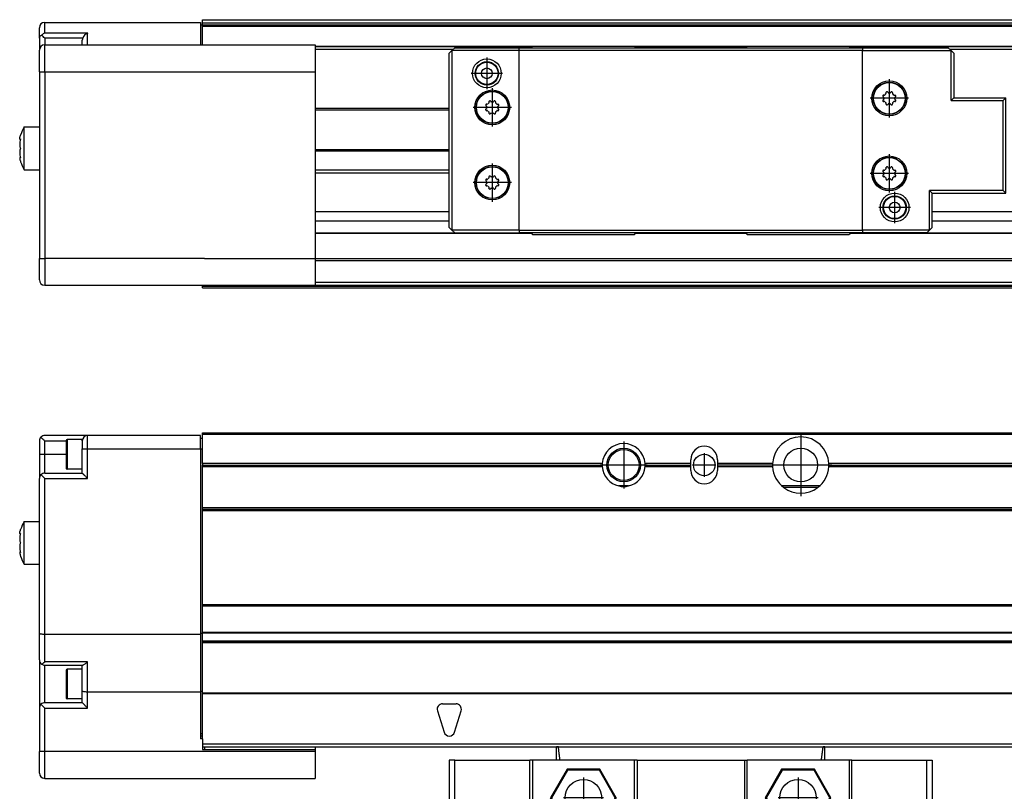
# Model space of a CAD drawing. Header units: inches. Extents: x -235 to 4016, y -109 to 485.
# Tile 21 of 29: x 796 to 980, y 188 to 332. Entities that reach past the tile are written whole.
import ezdxf

# ---------------------------------------------------------------- set-up
doc = ezdxf.new("R2010")
doc.units = ezdxf.units.IN
doc.linetypes.add('DOT_CENTER', pattern=[14, 12, -1, 0, -1])
doc.layers.add('1', color=7, linetype='Continuous')

# ---------------------------------------------------------------- blocks, each defined once
blk = doc.blocks.new('L-26_PERFIL__12', base_point=(796.37, 190.7))
at = {"color": 7, "linetype": 'Continuous'}
for p, q in [((830.43, 255.1), (3910.43, 255.1)), ((830.43, 254.85), (830.43, 255.1)), ((800.03, 253.6), (800.03, 251.1)), ((809.03, 254.6), (801.03, 254.6)), ((801.03, 253.6), (805.03, 253.6)), ((801.03, 251.1), (801.03, 253.6)), ((805.03, 253.65), (805.03, 251.1)), ((808.03, 253.85), (805.23, 253.85)), ((805.23, 253.85), (805.23, 251.1)), ((808.03, 253.6), (808.03, 253.85)), ((808.03, 253.6), (808.03, 252.1)), ((830.03, 254.6), (809.03, 254.6)), ((809.03, 252.1), (809.03, 254.6)), ((830.03, 254.1), (830.03, 254.6)), ((830.03, 252.1), (830.03, 254.1)), ((830.03, 254.1), (830.43, 254.1)), ((830.43, 254.85), (3910.43, 254.85)), ((830.43, 254.1), (830.43, 254.85)), ((830.43, 252.1), (830.43, 254.1)), ((808.03, 248.35), (808.03, 252.1)), ((809.03, 252.1), (830.03, 252.1)), ((809.03, 246.6), (809.03, 252.1)), ((830.03, 252.1), (830.43, 252.1)), ((830.03, 252.1), (830.03, 217.69)), ((830.43, 249.4), (830.43, 252.1)), ((800.03, 251.1), (800.03, 246.6)), ((801.03, 251.1), (805.03, 251.1)), ((801.03, 247.6), (801.03, 251.1)), ((805.03, 251.1), (805.03, 248.55)), ((921.43, 249.4), (921.43, 250.1)), ((926.43, 250.1), (926.43, 249.4)), ((808.03, 248.35), (805.23, 248.35)), ((808.03, 247.6), (808.03, 248.35)), ((904.94, 249.4), (830.43, 249.4)), ((830.43, 249.4), (830.43, 249.1)), ((830.43, 249.1), (904.93, 249.1)), ((830.43, 248.8), (830.43, 249.1)), ((830.43, 248.8), (904.94, 248.8)), ((830.43, 241.1), (830.43, 248.8)), ((921.43, 249.4), (912.92, 249.4)), ((912.92, 248.8), (921.43, 248.8)), ((912.93, 249.1), (921.43, 249.1)), ((921.43, 249.1), (921.43, 249.4)), ((921.43, 248.8), (921.43, 249.1)), ((921.43, 248.1), (921.43, 248.8)), ((936.69, 249.4), (926.43, 249.4)), ((926.43, 249.4), (926.43, 249.1)), ((926.43, 249.1), (926.43, 248.8)), ((936.68, 249.1), (926.43, 249.1)), ((926.43, 248.8), (936.69, 248.8)), ((926.43, 248.8), (926.43, 248.1)), ((1137.04, 249.4), (947.17, 249.4)), ((947.17, 248.8), (1137.04, 248.8)), ((947.18, 249.1), (1137.03, 249.1)), ((800.03, 238.6), (800.03, 246.6)), ((801.03, 247.6), (808.03, 247.6)), ((801.03, 246.6), (809.03, 246.6)), ((801.03, 217.6), (801.03, 246.6)), ((909.82, 245.2), (908.04, 245.2)), ((945.44, 245.2), (938.41, 245.2)), ((945.08, 244.9), (938.78, 244.9)), ((3910.43, 241.1), (830.43, 241.1)), ((830.43, 240.85), (830.43, 241.1)), ((830.43, 240.6), (830.43, 240.85)), ((830.43, 240.85), (3910.43, 240.85)), ((830.43, 240.6), (3910.43, 240.6)), ((830.43, 223.1), (830.43, 240.6)), ((797.2, 234.6), (797.2, 238.6)), ((797.2, 238.6), (800.03, 238.6)), ((800.03, 230.6), (800.03, 238.6)), ((796.51, 236.3), (796.42, 236.3)), ((797.2, 230.6), (797.2, 234.6)), ((796.51, 232.9), (796.42, 232.9)), ((797.2, 230.6), (800.03, 230.6)), ((800.03, 217.79), (800.03, 230.6)), ((830.43, 222.85), (830.43, 223.1)), ((830.43, 223.1), (3910.43, 223.1)), ((830.43, 222.85), (3910.43, 222.85)), ((830.43, 217.9), (830.43, 222.85)), ((800.03, 212.8), (800.03, 217.79)), ((801.03, 212.44), (801.03, 217.6)), ((801.03, 217.6), (830.03, 217.6)), ((830.03, 217.69), (830.03, 217.6)), ((830.43, 217.69), (830.03, 217.69)), ((830.03, 217.6), (830.03, 206.89)), ((3910.43, 217.9), (830.43, 217.9)), ((830.43, 217.81), (830.43, 217.9)), ((830.43, 217.81), (3910.43, 217.81)), ((830.43, 217.69), (830.43, 217.81)), ((830.43, 216.26), (830.43, 217.69)), ((3910.43, 216.26), (830.43, 216.26)), ((830.43, 216.13), (830.43, 216.26)), ((830.43, 216.1), (830.43, 216.13)), ((830.43, 216.1), (3910.43, 216.1)), ((830.43, 215.98), (830.43, 216.1)), ((3910.43, 215.98), (830.43, 215.98)), ((830.43, 206.89), (830.43, 215.98)), ((800.03, 212.8), (800.03, 203.8)), ((809.03, 212.44), (801.03, 212.44)), ((801.03, 211.8), (808.03, 211.8)), ((801.03, 204.8), (801.03, 211.8)), ((808.03, 211.05), (805.23, 211.05)), ((808.03, 211.8), (808.1, 211.8)), ((808.03, 211.05), (808.03, 211.8)), ((808.03, 206.99), (808.03, 211.05)), ((809.03, 206.8), (809.03, 212.44)), ((805.03, 210.85), (805.03, 208.3)), ((805.03, 208.3), (805.03, 205.75)), ((808.03, 205.55), (805.23, 205.55)), ((808.03, 205.55), (808.03, 206.99)), ((808.03, 204.8), (808.03, 205.55)), ((809.03, 203.8), (809.03, 206.8)), ((830.03, 206.8), (809.03, 206.8)), ((830.43, 206.89), (830.03, 206.89)), ((830.03, 206.89), (830.03, 206.8)), ((830.03, 206.8), (830.03, 199.1)), ((830.43, 206.6), (830.43, 206.89)), ((3910.43, 206.6), (830.43, 206.6)), ((830.43, 206.51), (830.43, 206.6)), ((830.43, 199.1), (830.43, 206.51)), ((830.43, 206.51), (3910.43, 206.51)), ((800.03, 203.8), (800.03, 195.7)), ((808.03, 204.8), (801.03, 204.8)), ((801.03, 195.7), (801.03, 203.8)), ((801.03, 203.8), (809.03, 203.8)), ((875.18, 204.6), (877.68, 204.6)), ((874.22, 203.3), (875.47, 199.3)), ((877.38, 199.3), (878.63, 203.3)), ((830.03, 199.1), (830.03, 198.6)), ((830.03, 199.1), (830.43, 199.1)), ((830.43, 198.6), (830.03, 198.6)), ((830.03, 198.6), (830.03, 198.1)), ((830.43, 198.6), (830.43, 199.1)), ((830.43, 198.1), (830.43, 198.6)), ((830.43, 198.1), (830.03, 198.1)), ((830.43, 198.1), (830.43, 197.1)), ((830.43, 197.1), (830.43, 196.6)), ((3910.43, 197.1), (830.43, 197.1)), ((830.43, 196.6), (830.83, 196.6)), ((830.43, 196.6), (830.43, 196.1)), ((830.83, 196.6), (896.43, 196.61)), ((830.83, 196.6), (830.83, 196.1)), ((851.43, 196.6), (851.43, 196.1)), ((896.43, 196.61), (896.71, 196.61)), ((896.75, 196.61), (896.71, 196.61)), ((896.75, 196.61), (946.1, 196.61)), ((946.15, 196.61), (946.1, 196.61)), ((946.15, 196.61), (946.43, 196.61)), ((946.43, 196.61), (3831.43, 196.6)), ((800.03, 191.7), (800.03, 195.7)), ((851.43, 195.7), (801.03, 195.7)), ((830.43, 196.1), (851.43, 196.1)), ((851.43, 196.1), (851.43, 195.7)), ((851.43, 195.7), (851.43, 190.7)), ((801.03, 190.7), (851.43, 190.7))]:
    blk.add_line(p, q, dxfattribs=at)
for centre, radius in [((908.93, 249.1), 3.12), ((908.93, 249.1), 2.88), ((941.93, 249.1), 3.15), ((923.93, 249.1), 2)]:
    blk.add_circle(centre, radius, dxfattribs=at)
for centre, radius, start, end in [((801.03, 253.6), 1, 135, 180), ((801.03, 253.6), 1, 90, 135), ((805.23, 253.65), 0.2, 90, 180), ((809.03, 253.6), 1, 90, 180), ((941.93, 249.1), 5.25, 3.2758, 176.7242), ((908.93, 249.1), 4, 4.3012, 175.6988), ((923.93, 250.1), 2.5, 0, 180), ((805.22, 248.54), 0.197, 179.0006, 270.9994), ((908.93, 249.1), 4, 175.6988, 180), ((908.93, 249.1), 4, 180, 184.3012), ((908.93, 249.1), 4, 184.3012, 257.1614), ((908.93, 249.1), 4, 282.8386, 355.6988), ((908.93, 249.1), 4, 0, 4.3012), ((908.93, 249.1), 4, 355.6988, 0), ((923.93, 248.1), 2.5, 180, 0), ((941.93, 249.1), 5.25, 176.7242, 180), ((941.93, 249.1), 5.25, 180, 183.2758), ((941.93, 249.1), 5.25, 183.2758, 233.1301), ((941.93, 249.1), 5.25, 306.8699, 356.7242), ((941.93, 249.1), 5.25, 0, 3.2758), ((941.93, 249.1), 5.25, 356.7242, 0), ((801.03, 246.6), 1, 135, 180), ((801.03, 246.6), 1, 90, 135), ((908.93, 249.1), 4, 257.1614, 282.8386), ((941.93, 249.1), 5.25, 233.1301, 306.8699), ((804.13, 234.6), 8, 150, 161.79), ((804.13, 234.6), 8, 198.21, 210), ((801.03, 212.8), 1, 180, 235.6253), ((797.67, 215.95), 4.86, 305.0428, 313.6536), ((801.03, 212.8), 1, 235.6253, 270), ((805.23, 210.85), 0.2, 90, 180), ((805.22, 205.74), 0.197, 179.0006, 270.9994), ((801.03, 203.8), 1, 135, 180), ((801.03, 203.8), 1, 90, 135), ((875.18, 203.6), 1, 90, 197.354), ((877.68, 203.6), 1, 342.646, 90), ((876.43, 199.6), 1, 197.354, 342.646), ((801.03, 191.7), 1, 180, 270)]:
    blk.add_arc(centre, radius, start, end, dxfattribs=at)
for points, knots in [([(800.32, 254.31), (800.43, 254.19), (800.67, 253.96), (800.9, 253.72), (801.03, 253.6)], [0, 0, 0, 0, 0.476879, 1, 1, 1, 1]), ([(808.03, 252.1), (808.04, 252.1), (808.06, 252.1), (808.12, 252.1), (808.2, 252.1), (808.33, 252.1), (808.49, 252.1), (808.66, 252.1), (808.84, 252.1), (808.97, 252.1), (809.03, 252.1)], [0, 0, 0, 0, 0.035106, 0.070212, 0.164184, 0.292893, 0.450991, 0.631905, 0.812634, 1, 1, 1, 1]), ([(800.03, 251.1), (800.04, 251.1), (800.06, 251.1), (800.12, 251.1), (800.2, 251.1), (800.33, 251.1), (800.49, 251.1), (800.66, 251.1), (800.84, 251.1), (800.97, 251.1), (801.03, 251.1)], [0, 0, 0, 0, 0.035106, 0.070212, 0.164184, 0.292893, 0.450991, 0.631905, 0.812634, 1, 1, 1, 1]), ([(805.23, 251.1), (805.23, 250.93), (805.23, 250.59), (805.23, 250.09), (805.23, 249.61), (805.23, 249.18), (805.23, 248.83), (805.23, 248.6), (805.23, 248.44), (805.23, 248.38), (805.23, 248.35)], [0, 0, 0, 0, 0.515255, 1.01226, 1.509776, 1.944544, 2.298494, 2.556918, 2.653459, 2.75, 2.75, 2.75, 2.75]), ([(801.03, 246.6), (800.9, 246.72), (800.67, 246.96), (800.43, 247.19), (800.32, 247.31)], [0, 0, 0, 0, 0.523121, 1, 1, 1, 1]), ([(808.03, 247.6), (808.05, 247.58), (808.08, 247.54), (808.17, 247.45), (808.27, 247.35), (808.41, 247.22), (808.54, 247.09), (808.7, 246.93), (808.86, 246.76), (808.97, 246.65), (809.03, 246.6)], [0, 0, 0, 0, 0.075976, 0.151952, 0.390269, 0.508666, 0.720942, 0.945358, 1.177816, 1.414215, 1.414215, 1.414215, 1.414215]), ([(796.42, 236.3), (796.41, 236.31), (796.37, 236.33), (796.37, 236.45), (796.39, 236.6), (796.44, 236.83), (796.5, 237), (796.53, 237.1)], [0, 0, 0, 0, 0.0481247, 0.1341173, 0.3003401, 0.5366818, 0.8379627, 0.8379627, 0.8379627, 0.8379627]), ([(796.53, 236.37), (796.49, 236.25), (796.44, 236.05), (796.4, 235.77), (796.38, 235.55), (796.37, 235.35), (796.37, 235.17), (796.4, 234.99), (796.43, 234.79), (796.49, 234.67), (796.53, 234.6)], [0, 0, 0, 0, 0.371116, 0.627918, 0.842107, 1.031167, 1.211112, 1.390875, 1.582497, 1.807667, 1.807667, 1.807667, 1.807667]), ([(796.53, 236.37), (796.51, 236.35), (796.48, 236.32), (796.44, 236.3), (796.42, 236.3)], [0, 0, 0, 0, 0.0775571, 0.1255624, 0.1255624, 0.1255624, 0.1255624]), ([(796.53, 234.6), (796.49, 234.53), (796.43, 234.41), (796.4, 234.21), (796.37, 234.03), (796.37, 233.84), (796.38, 233.65), (796.4, 233.43), (796.44, 233.15), (796.49, 232.95), (796.53, 232.83)], [0, 0, 0, 0, 0.225059, 0.416595, 0.59646, 0.7765, 0.965454, 1.179498, 1.436382, 1.807667, 1.807667, 1.807667, 1.807667]), ([(796.42, 232.9), (796.41, 232.89), (796.36, 232.84), (796.38, 232.73), (796.39, 232.63), (796.41, 232.53), (796.43, 232.41), (796.47, 232.27), (796.51, 232.16), (796.53, 232.1)], [0, 0, 0, 0, 0.0622194, 0.1868498, 0.2890504, 0.3941222, 0.4950627, 0.6352095, 0.8379029, 0.8379029, 0.8379029, 0.8379029]), ([(796.53, 232.83), (796.51, 232.85), (796.48, 232.89), (796.44, 232.9), (796.42, 232.9)], [0, 0, 0, 0, 0.0892346, 0.1292839, 0.1292839, 0.1292839, 0.1292839]), ([(800.03, 217.79), (800.05, 217.76), (800.13, 217.68), (800.36, 217.65), (800.66, 217.6), (800.9, 217.6), (801.03, 217.6)], [0, 0, 0, 0, 0.103743, 0.325918, 0.652242, 1.038942, 1.038942, 1.038942, 1.038942]), ([(805.23, 211.05), (805.23, 211.02), (805.23, 210.95), (805.23, 210.8), (805.23, 210.56), (805.23, 210.22), (805.23, 209.79), (805.23, 209.31), (805.23, 208.81), (805.23, 208.47), (805.23, 208.3)], [0, 0, 0, 0, 0.097406, 0.2, 0.45237, 0.805456, 1.240224, 1.73774, 2.234745, 2.75, 2.75, 2.75, 2.75]), ([(809.03, 212.44), (808.94, 212.36), (808.77, 212.2), (808.52, 212.01), (808.3, 211.85), (808.15, 211.81), (808.1, 211.8)], [0, 0, 0, 0, 0.343916, 0.684762, 0.962689, 1.140148, 1.140148, 1.140148, 1.140148]), ([(805.23, 208.3), (805.23, 208.13), (805.23, 207.79), (805.23, 207.29), (805.23, 206.81), (805.23, 206.38), (805.23, 206.03), (805.23, 205.8), (805.23, 205.64), (805.23, 205.58), (805.23, 205.55)], [0, 0, 0, 0, 0.515255, 1.01226, 1.509776, 1.944544, 2.298494, 2.556918, 2.653459, 2.75, 2.75, 2.75, 2.75]), ([(809.03, 206.8), (808.9, 206.8), (808.66, 206.8), (808.36, 206.85), (808.13, 206.88), (808.05, 206.96), (808.03, 206.99)], [0, 0, 0, 0, 0.386621, 0.712904, 0.935163, 1.03894, 1.03894, 1.03894, 1.03894]), ([(800.32, 204.51), (800.43, 204.39), (800.67, 204.16), (800.9, 203.92), (801.03, 203.8)], [0, 0, 0, 0, 0.476879, 1, 1, 1, 1]), ([(809.03, 203.8), (808.97, 203.86), (808.86, 203.97), (808.68, 204.14), (808.52, 204.3), (808.37, 204.46), (808.25, 204.58), (808.15, 204.68), (808.08, 204.75), (808.04, 204.78), (808.03, 204.8)], [0, 0, 0, 0, 0.242229, 0.480212, 0.742864, 0.925775, 1.119015, 1.273924, 1.34407, 1.414215, 1.414215, 1.414215, 1.414215]), ([(801.03, 195.7), (800.97, 195.7), (800.84, 195.7), (800.66, 195.7), (800.49, 195.7), (800.33, 195.7), (800.2, 195.7), (800.12, 195.7), (800.06, 195.7), (800.04, 195.7), (800.03, 195.7)], [0, 0, 0, 0, 0.187366, 0.368095, 0.549009, 0.707107, 0.835816, 0.929788, 0.964894, 1, 1, 1, 1]), ([(801.03, 190.7), (801.03, 190.76), (801.03, 190.87), (801.03, 191.15), (801.03, 191.58), (801.03, 192.21), (801.03, 192.99), (801.03, 193.86), (801.03, 194.77), (801.03, 195.39), (801.03, 195.7)], [0, 0, 0, 0, 0.175529, 0.351058, 0.820919, 1.464466, 2.254953, 3.159526, 4.063172, 5, 5, 5, 5])]:
    blk.add_open_spline(points, degree=3, knots=knots, dxfattribs=at)
at = {"layer": '1', "color": 2, "linetype": 'DOT_CENTER'}
for p, q in [((908.93, 253.5), (908.93, 244.7)), ((941.93, 254.88), (941.93, 243.33)), ((923.93, 251.3), (923.93, 246.9)), ((913.33, 249.1), (904.53, 249.1)), ((926.13, 249.1), (921.73, 249.1)), ((947.7, 249.1), (936.15, 249.1))]:
    blk.add_line(p, q, dxfattribs=at)
blk = doc.blocks.new('L-28_CABEZA__13', base_point=(876.43, 168.65))
at = {"color": 7, "linetype": 'Continuous'}
for p, q in [((896.43, 194.1), (896.43, 196.61)), ((896.75, 196.61), (896.71, 196.61)), ((896.75, 196.61), (946.1, 196.61)), ((946.15, 196.61), (946.1, 196.61)), ((946.43, 194.1), (946.43, 196.61)), ((877.43, 194.1), (876.43, 194.1)), ((876.43, 194.1), (876.43, 183.25)), ((877.43, 194.1), (891.43, 194.1)), ((877.43, 183.25), (877.43, 194.1)), ((891.93, 194.1), (891.43, 194.1)), ((891.43, 178.45), (891.43, 194.1)), ((896.43, 194.1), (891.93, 194.1)), ((891.93, 194.1), (891.93, 178.45)), ((897.07, 194.1), (896.43, 194.1)), ((910.93, 194.1), (897.07, 194.1)), ((911.43, 194.1), (910.93, 194.1)), ((910.93, 178.45), (910.93, 194.1)), ((911.43, 194.1), (931.43, 194.1)), ((911.43, 194.1), (911.43, 178.45)), ((931.43, 194.1), (931.93, 194.1)), ((931.43, 194.1), (931.43, 178.45)), ((945.78, 194.1), (931.93, 194.1)), ((931.93, 178.45), (931.93, 194.1)), ((946.43, 194.1), (945.78, 194.1)), ((950.93, 194.1), (946.43, 194.1)), ((951.43, 194.1), (950.93, 194.1)), ((950.93, 194.1), (950.93, 178.45)), ((951.43, 194.1), (965.43, 194.1)), ((951.43, 178.45), (951.43, 194.1)), ((965.43, 194.1), (966.43, 194.1)), ((965.43, 183.25), (965.43, 194.1)), ((966.43, 194.1), (966.43, 183.25)), ((898.37, 192.41), (895.3, 187.1)), ((898.45, 192.25), (895.48, 187.1)), ((904.49, 192.41), (898.37, 192.41)), ((898.45, 192.25), (898.37, 192.41)), ((904.4, 192.25), (898.45, 192.25)), ((904.4, 192.25), (904.49, 192.41)), ((907.37, 187.1), (904.4, 192.25)), ((907.55, 187.1), (904.49, 192.41)), ((938.37, 192.41), (935.3, 187.1)), ((938.45, 192.25), (935.48, 187.1)), ((944.49, 192.41), (938.37, 192.41)), ((938.45, 192.25), (938.37, 192.41)), ((944.4, 192.25), (938.45, 192.25)), ((944.4, 192.25), (944.49, 192.41)), ((947.37, 187.1), (944.4, 192.25)), ((947.55, 187.1), (944.49, 192.41)), ((895.48, 187.1), (895.3, 187.1)), ((898.37, 181.8), (895.3, 187.1)), ((898.45, 181.95), (895.48, 187.1)), ((907.37, 187.1), (904.4, 181.95)), ((907.55, 187.1), (904.49, 181.8)), ((907.37, 187.1), (907.55, 187.1)), ((935.48, 187.1), (935.3, 187.1)), ((935.3, 187.1), (938.37, 181.8)), ((935.48, 187.1), (938.45, 181.95)), ((944.4, 181.95), (947.37, 187.1)), ((944.49, 181.8), (947.55, 187.1)), ((947.37, 187.1), (947.55, 187.1)), ((876.43, 183.25), (877.43, 183.25)), ((876.43, 169.15), (876.43, 183.25)), ((877.43, 183.25), (877.43, 169.15)), ((877.43, 183.25), (887.18, 183.25)), ((887.68, 182.75), (887.18, 183.25)), ((887.68, 183.25), (887.18, 183.25)), ((887.68, 182.75), (887.68, 183.25)), ((887.68, 178.45), (887.68, 182.75)), ((898.37, 181.8), (898.45, 181.95)), ((904.49, 181.8), (898.37, 181.8)), ((904.4, 181.95), (898.45, 181.95)), ((904.49, 181.8), (904.4, 181.95)), ((938.45, 181.95), (938.37, 181.8)), ((938.37, 181.8), (944.49, 181.8)), ((938.45, 181.95), (944.4, 181.95)), ((944.4, 181.95), (944.49, 181.8)), ((955.68, 183.25), (955.18, 182.75)), ((955.68, 183.25), (955.18, 183.25)), ((955.18, 183.25), (955.18, 182.75)), ((955.18, 182.75), (955.18, 178.45)), ((965.43, 183.25), (955.68, 183.25)), ((966.43, 183.25), (965.43, 183.25)), ((969.43, 183.25), (966.43, 183.25)), ((969.43, 183.25), (970.43, 183.25)), ((969.43, 169.15), (969.43, 183.25)), ((980.17, 183.25), (970.43, 183.25)), ((970.43, 169.15), (970.43, 183.25)), ((980.17, 169.15), (980.17, 183.25)), ((887.68, 178.45), (891.43, 178.45)), ((891.43, 178.45), (891.93, 178.45)), ((910.93, 178.45), (891.93, 178.45)), ((910.93, 178.45), (911.43, 178.45)), ((911.43, 178.45), (931.43, 178.45)), ((931.43, 178.45), (931.93, 178.45)), ((950.93, 178.45), (931.93, 178.45)), ((950.93, 178.45), (951.43, 178.45)), ((951.43, 178.45), (955.18, 178.45)), ((876.43, 169.15), (876.93, 168.65)), ((876.93, 168.65), (877.43, 169.15)), ((877.43, 169.15), (889.43, 169.15)), ((889.43, 169.55), (953.43, 169.55)), ((889.43, 169.15), (889.43, 169.55)), ((889.43, 169.05), (889.43, 169.15)), ((953.43, 169.05), (889.43, 169.05)), ((889.43, 168.65), (889.43, 169.05)), ((953.43, 169.55), (953.43, 169.15)), ((953.43, 169.15), (969.43, 169.15)), ((953.43, 169.15), (953.43, 169.05)), ((953.43, 169.05), (953.43, 168.65)), ((969.43, 169.15), (969.93, 168.65)), ((970.43, 169.15), (969.93, 168.65)), ((970.43, 169.15), (980.17, 169.15)), ((980.17, 169.15), (979.67, 168.65)), ((889.43, 168.65), (876.93, 168.65)), ((953.43, 168.65), (969.93, 168.65)), ((969.93, 168.65), (979.67, 168.65))]:
    blk.add_line(p, q, dxfattribs=at)
for centre in [(901.43, 187.1), (941.43, 187.1)]:
    blk.add_circle(centre, 3.4, dxfattribs=at)
for points, knots in [([(896.71, 196.61), (896.67, 196.6), (896.61, 196.59), (896.53, 196.58), (896.46, 196.58), (896.44, 196.6), (896.43, 196.61)], [0, 0, 0, 0, 0.1022068, 0.1918089, 0.2524586, 0.2886181, 0.2886181, 0.2886181, 0.2886181]), ([(897.07, 194.1), (897.05, 194.31), (896.99, 194.73), (896.91, 195.36), (896.83, 195.98), (896.78, 196.4), (896.75, 196.61)], [0, 0, 0, 0, 0.63275, 1.265494, 1.898236, 2.530923, 2.530923, 2.530923, 2.530923]), ([(945.78, 194.1), (945.81, 194.31), (945.86, 194.73), (945.94, 195.36), (946.02, 195.98), (946.08, 196.4), (946.1, 196.61)], [0, 0, 0, 0, 0.63275, 1.265494, 1.898236, 2.530923, 2.530923, 2.530923, 2.530923]), ([(946.43, 196.61), (946.42, 196.6), (946.39, 196.58), (946.33, 196.58), (946.24, 196.59), (946.18, 196.6), (946.15, 196.61)], [0, 0, 0, 0, 0.0306369, 0.0934476, 0.1830497, 0.2852565, 0.2852565, 0.2852565, 0.2852565])]:
    blk.add_open_spline(points, degree=3, knots=knots, dxfattribs=at)
at = {"layer": '1', "color": 2, "linetype": 'DOT_CENTER'}
for p, q in [((901.43, 190.84), (901.43, 183.36)), ((941.43, 190.84), (941.43, 183.36)), ((905.17, 187.1), (897.69, 187.1)), ((945.17, 187.1), (937.69, 187.1))]:
    blk.add_line(p, q, dxfattribs=at)
blk = doc.blocks.new('L-28__15', base_point=(796.37, 168.65))
for name, p in [('L-26_PERFIL__12', (796.37, 190.7)), ('L-28_CABEZA__13', (876.43, 168.65))]:
    blk.add_blockref(name, p)
blk = doc.blocks.new('A2', base_point=(1171, 212))
blk.add_blockref('L-28__15', (796.37, 168.65))
blk = doc.blocks.new('L-28_CABEZA__35', base_point=(876.43, 292.1))
at = {"color": 7, "linetype": 'Continuous'}
for p, q in [((876.93, 326.35), (877.43, 326.85)), ((877.43, 326.85), (889.43, 326.85)), ((889.43, 326.85), (891.68, 326.85)), ((889.43, 326.35), (889.43, 326.85)), ((891.93, 327.1), (891.68, 326.85)), ((891.68, 326.85), (911.18, 326.85)), ((898.37, 327.1), (891.93, 327.1)), ((904.49, 327.1), (898.37, 327.1)), ((910.93, 327.1), (904.49, 327.1)), ((911.18, 326.85), (910.93, 327.1)), ((911.18, 326.85), (931.68, 326.85)), ((931.93, 327.1), (931.68, 326.85)), ((931.68, 326.85), (951.18, 326.85)), ((938.37, 327.1), (931.93, 327.1)), ((944.49, 327.1), (938.37, 327.1)), ((950.93, 327.1), (944.49, 327.1)), ((951.18, 326.85), (950.93, 327.1)), ((951.18, 326.85), (953.43, 326.85)), ((953.43, 326.85), (953.43, 326.35)), ((953.43, 326.85), (969.43, 326.85)), ((969.43, 326.85), (969.93, 326.35)), ((876.43, 325.85), (876.93, 326.35)), ((876.43, 293.35), (876.43, 325.85)), ((889.43, 326.35), (876.93, 326.35)), ((876.93, 326.35), (876.93, 292.85)), ((953.43, 326.35), (889.43, 326.35)), ((889.43, 292.85), (889.43, 326.35)), ((953.43, 292.85), (953.43, 326.35)), ((953.43, 326.35), (969.93, 326.35)), ((970.43, 325.85), (969.93, 326.35)), ((969.93, 317.04), (969.93, 326.35)), ((970.43, 325.85), (970.43, 317.54)), ((957.36, 317.69), (957.27, 317.74)), ((957.39, 317.62), (957.39, 317.63)), ((957.41, 318.06), (957.5, 318.04)), ((957.84, 318.37), (957.81, 318.47)), ((957.84, 318.36), (957.84, 318.37)), ((958.14, 318.61), (958.19, 318.52)), ((958.66, 318.52), (958.71, 318.61)), ((959.04, 318.47), (959.01, 318.37)), ((959.01, 318.37), (959.01, 318.36)), ((959.35, 318.04), (959.44, 318.06)), ((959.46, 317.63), (959.46, 317.62)), ((959.58, 317.74), (959.49, 317.69)), ((970.43, 317.54), (969.93, 317.04)), ((970.43, 317.54), (980.17, 317.54)), ((980.17, 317.54), (979.67, 317.04)), ((980.17, 299.77), (980.17, 317.54)), ((883.36, 315.99), (883.27, 316.04)), ((883.39, 315.92), (883.39, 315.93)), ((883.41, 316.36), (883.5, 316.34)), ((883.84, 316.67), (883.82, 316.77)), ((883.84, 316.66), (883.84, 316.67)), ((884.14, 316.91), (884.19, 316.82)), ((884.66, 316.82), (884.72, 316.91)), ((885.02, 316.67), (885.01, 316.66)), ((885.04, 316.77), (885.02, 316.67)), ((885.35, 316.34), (885.45, 316.36)), ((885.46, 315.93), (885.46, 315.92)), ((885.58, 316.04), (885.49, 315.99)), ((957.27, 317.16), (957.36, 317.22)), ((957.39, 317.28), (957.39, 317.29)), ((957.5, 316.86), (957.41, 316.84)), ((957.81, 316.43), (957.84, 316.53)), ((957.84, 316.53), (957.84, 316.55)), ((958.19, 316.38), (958.14, 316.3)), ((958.71, 316.3), (958.66, 316.38)), ((959.01, 316.55), (959.01, 316.53)), ((959.01, 316.53), (959.04, 316.43)), ((959.44, 316.84), (959.35, 316.86)), ((959.46, 317.29), (959.46, 317.28)), ((959.49, 317.22), (959.58, 317.16)), ((969.93, 317.04), (979.67, 317.04)), ((979.67, 300.27), (979.67, 317.04)), ((883.27, 315.46), (883.36, 315.52)), ((883.39, 315.58), (883.39, 315.59)), ((883.5, 315.16), (883.41, 315.14)), ((883.82, 314.73), (883.84, 314.83)), ((883.84, 314.83), (883.84, 314.85)), ((884.19, 314.68), (884.14, 314.6)), ((884.72, 314.6), (884.66, 314.68)), ((885.01, 314.85), (885.02, 314.83)), ((885.02, 314.83), (885.04, 314.73)), ((885.45, 315.14), (885.35, 315.16)), ((885.46, 315.59), (885.46, 315.58)), ((885.49, 315.52), (885.58, 315.46)), ((884.14, 302.91), (884.19, 302.82)), ((884.66, 302.82), (884.71, 302.91)), ((957.36, 303.69), (957.27, 303.74)), ((957.27, 303.16), (957.36, 303.22)), ((957.39, 303.62), (957.39, 303.63)), ((957.39, 303.28), (957.39, 303.29)), ((957.41, 304.06), (957.5, 304.04)), ((957.5, 302.86), (957.41, 302.84)), ((957.84, 304.37), (957.81, 304.47)), ((957.84, 304.36), (957.84, 304.37)), ((958.14, 304.61), (958.19, 304.52)), ((958.66, 304.52), (958.71, 304.61)), ((959.04, 304.47), (959.01, 304.37)), ((959.01, 304.37), (959.01, 304.36)), ((959.35, 304.04), (959.44, 304.06)), ((959.44, 302.84), (959.35, 302.86)), ((959.46, 303.63), (959.46, 303.62)), ((959.46, 303.29), (959.46, 303.28)), ((959.58, 303.74), (959.49, 303.69)), ((959.49, 303.22), (959.58, 303.16)), ((883.36, 301.99), (883.27, 302.04)), ((883.27, 301.46), (883.36, 301.52)), ((883.39, 301.92), (883.39, 301.93)), ((883.39, 301.58), (883.39, 301.59)), ((883.41, 302.36), (883.5, 302.34)), ((883.5, 301.16), (883.41, 301.14)), ((883.84, 302.67), (883.81, 302.77)), ((883.84, 302.66), (883.84, 302.67)), ((885.04, 302.77), (885.01, 302.67)), ((885.01, 302.67), (885.01, 302.66)), ((885.35, 302.34), (885.44, 302.36)), ((885.44, 301.14), (885.35, 301.16)), ((885.46, 301.93), (885.46, 301.92)), ((885.46, 301.59), (885.46, 301.58)), ((885.58, 302.04), (885.49, 301.99)), ((885.49, 301.52), (885.58, 301.46)), ((957.81, 302.43), (957.84, 302.53)), ((957.84, 302.53), (957.84, 302.55)), ((958.19, 302.38), (958.14, 302.3)), ((958.71, 302.3), (958.66, 302.38)), ((959.01, 302.55), (959.01, 302.53)), ((959.01, 302.53), (959.04, 302.43)), ((883.81, 300.73), (883.84, 300.83)), ((883.84, 300.83), (883.84, 300.85)), ((884.19, 300.68), (884.14, 300.6)), ((884.71, 300.6), (884.66, 300.68)), ((885.01, 300.85), (885.01, 300.83)), ((885.01, 300.83), (885.04, 300.73)), ((979.67, 300.27), (965.93, 300.27)), ((965.93, 300.27), (966.43, 299.77)), ((965.93, 292.85), (965.93, 300.27)), ((966.43, 293.6), (966.43, 299.77)), ((966.43, 299.77), (980.17, 299.77)), ((980.17, 299.77), (979.67, 300.27)), ((876.93, 292.85), (876.43, 293.35)), ((876.93, 292.85), (877.43, 292.35)), ((889.43, 292.85), (876.93, 292.85)), ((877.43, 292.35), (889.43, 292.35)), ((889.43, 292.85), (889.43, 292.35)), ((889.43, 292.85), (953.43, 292.85)), ((891.68, 292.35), (889.43, 292.35)), ((891.68, 292.35), (891.93, 292.1)), ((911.18, 292.35), (891.68, 292.35)), ((891.93, 292.1), (910.93, 292.1)), ((910.93, 292.1), (911.18, 292.35)), ((931.68, 292.35), (911.18, 292.35)), ((931.68, 292.35), (931.93, 292.1)), ((951.18, 292.35), (931.68, 292.35)), ((931.93, 292.1), (950.93, 292.1)), ((951.18, 292.35), (950.93, 292.1)), ((953.43, 292.35), (951.18, 292.35)), ((953.43, 292.85), (953.43, 292.35)), ((965.93, 292.85), (953.43, 292.85)), ((965.43, 292.35), (953.43, 292.35)), ((965.93, 292.85), (965.43, 292.35)), ((965.93, 292.85), (966.43, 293.35)), ((966.43, 293.35), (966.43, 293.6))]:
    blk.add_line(p, q, dxfattribs=at)
for centre, radius in [((883.43, 322.1), 2.68), ((883.43, 322.1), 2.17), ((883.43, 322.1), 2.08), ((883.43, 322.1), 1), ((958.43, 317.45), 3.25), ((958.43, 317.45), 3), ((958.43, 317.45), 2.95), ((884.43, 315.75), 3.25), ((884.43, 315.75), 3), ((884.43, 315.75), 2.95), ((958.43, 303.45), 3.25), ((958.43, 303.45), 3), ((884.43, 301.75), 3.25), ((884.43, 301.75), 3), ((884.43, 301.75), 2.95), ((958.43, 303.45), 2.95), ((959.43, 297.1), 2.67), ((959.43, 297.1), 2.17), ((959.43, 297.1), 2.08), ((959.43, 297.1), 1)]:
    blk.add_circle(centre, radius, dxfattribs=at)
for centre, radius, start, end in [((957.35, 317.87), 0.15, 158.8206, 237.5), ((958.43, 317.45), 1.3, 156.1794, 158.8206), ((957.37, 317.92), 0.15, 135, 156.1794), ((957.37, 317.92), 0.15, 77.5, 135), ((957.32, 317.63), 0.07, 0, 57.5), ((958.43, 317.45), 1.05, 170.9522, 189.0478), ((957.52, 318.11), 0.07, 257.5, 324.0478), ((958.43, 317.45), 1.05, 125.9522, 144.0478), ((957.96, 318.5), 0.15, 113.8206, 192.5), ((957.77, 318.36), 0.07, 305.9522, 0), ((958.43, 317.45), 1.3, 111.1794, 113.8206), ((958.01, 318.53), 0.15, 90, 111.1794), ((958.01, 318.53), 0.15, 32.5, 90), ((958.25, 318.56), 0.07, 212.5, 279.0478), ((958.43, 317.45), 1.05, 80.9522, 99.0478), ((958.6, 318.56), 0.07, 260.9522, 327.5), ((958.84, 318.53), 0.15, 68.8206, 147.5), ((958.43, 317.45), 1.3, 66.1794, 68.8206), ((958.89, 318.5), 0.15, 45, 66.1794), ((958.89, 318.5), 0.15, 347.5, 45), ((959.08, 318.36), 0.07, 180, 234.0478), ((958.43, 317.45), 1.05, 35.9522, 54.0478), ((959.33, 318.11), 0.07, 215.9522, 282.5), ((959.48, 317.92), 0.15, 23.8206, 102.5), ((959.53, 317.63), 0.07, 122.5, 180), ((958.43, 317.45), 1.05, 350.9522, 9.0478), ((959.5, 317.87), 0.15, 302.5, 0), ((958.43, 317.45), 1.3, 21.1794, 23.8206), ((959.5, 317.87), 0.15, 0, 21.1794), ((883.35, 316.17), 0.15, 158.8206, 237.5), ((884.43, 315.75), 1.3, 156.1794, 158.8206), ((883.37, 316.22), 0.15, 135, 156.1794), ((883.37, 316.22), 0.15, 77.5, 135), ((883.32, 315.93), 0.07, 0, 57.5), ((884.43, 315.75), 1.05, 170.9522, 189.0478), ((883.52, 316.41), 0.07, 257.5, 324.0478), ((884.43, 315.75), 1.05, 125.9522, 144.0478), ((883.96, 316.8), 0.15, 113.8206, 192.5), ((883.77, 316.66), 0.07, 305.9522, 0), ((884.43, 315.75), 1.3, 111.1794, 113.8206), ((884.01, 316.83), 0.15, 90, 111.1794), ((884.01, 316.83), 0.15, 32.5, 90), ((884.25, 316.86), 0.07, 212.5, 279.0478), ((884.43, 315.75), 1.05, 80.9522, 99.0478), ((884.6, 316.86), 0.07, 260.9522, 327.5), ((884.84, 316.83), 0.15, 68.8206, 147.5), ((884.43, 315.75), 1.3, 66.1794, 68.8206), ((884.89, 316.8), 0.15, 45, 66.1794), ((884.89, 316.8), 0.15, 347.5, 45), ((885.08, 316.66), 0.07, 180, 234.0478), ((884.43, 315.75), 1.05, 35.9522, 54.0478), ((885.33, 316.41), 0.07, 215.9522, 282.5), ((885.48, 316.22), 0.15, 23.8206, 102.5), ((885.53, 315.93), 0.07, 122.5, 180), ((884.43, 315.75), 1.05, 350.9522, 9.0478), ((885.5, 316.17), 0.15, 302.5, 0), ((884.43, 315.75), 1.3, 21.1794, 23.8206), ((885.5, 316.17), 0.15, 0, 21.1794), ((957.35, 317.04), 0.15, 122.5, 180), ((957.35, 317.04), 0.15, 180, 201.1794), ((958.43, 317.45), 1.3, 201.1794, 203.8206), ((957.37, 316.99), 0.15, 203.8206, 282.5), ((957.32, 317.28), 0.07, 302.5, 0), ((957.52, 316.8), 0.07, 35.9522, 102.5), ((958.43, 317.45), 1.05, 215.9522, 234.0478), ((957.77, 316.55), 0.07, 360, 54.0478), ((957.96, 316.4), 0.15, 167.5, 225), ((957.96, 316.4), 0.15, 225, 246.1794), ((958.43, 317.45), 1.3, 246.1794, 248.8206), ((958.01, 316.38), 0.15, 248.8206, 327.5), ((958.25, 316.35), 0.07, 80.9522, 147.5), ((958.43, 317.45), 1.05, 260.9522, 279.0478), ((958.6, 316.35), 0.07, 32.5, 99.0478), ((958.84, 316.38), 0.15, 212.5, 270), ((958.84, 316.38), 0.15, 270, 291.1794), ((958.43, 317.45), 1.3, 291.1794, 293.8206), ((958.89, 316.4), 0.15, 293.8206, 12.5), ((959.08, 316.55), 0.07, 125.9522, 180), ((958.43, 317.45), 1.05, 305.9522, 324.0478), ((959.33, 316.8), 0.07, 77.5, 144.0478), ((959.48, 316.99), 0.15, 257.5, 315), ((959.53, 317.28), 0.07, 180, 237.5), ((959.5, 317.04), 0.15, 338.8206, 57.5), ((959.48, 316.99), 0.15, 315, 336.1794), ((958.43, 317.45), 1.3, 336.1794, 338.8206), ((883.35, 315.34), 0.15, 122.5, 180), ((883.35, 315.34), 0.15, 180, 201.1794), ((884.43, 315.75), 1.3, 201.1794, 203.8206), ((883.37, 315.29), 0.15, 203.8206, 282.5), ((883.32, 315.58), 0.07, 302.5, 0), ((883.52, 315.1), 0.07, 35.9522, 102.5), ((884.43, 315.75), 1.05, 215.9522, 234.0478), ((883.77, 314.85), 0.07, 360, 54.0478), ((883.96, 314.7), 0.15, 167.5, 225), ((883.96, 314.7), 0.15, 225, 246.1794), ((884.43, 315.75), 1.3, 246.1794, 248.8206), ((884.01, 314.68), 0.15, 248.8206, 327.5), ((884.25, 314.65), 0.07, 80.9522, 147.5), ((884.43, 315.75), 1.05, 260.9522, 279.0478), ((884.6, 314.65), 0.07, 32.5, 99.0478), ((884.84, 314.68), 0.15, 212.5, 270), ((884.84, 314.68), 0.15, 270, 291.1794), ((884.43, 315.75), 1.3, 291.1794, 293.8206), ((884.89, 314.7), 0.15, 293.8206, 12.5), ((885.08, 314.85), 0.07, 125.9522, 180), ((884.43, 315.75), 1.05, 305.9522, 324.0478), ((885.33, 315.1), 0.07, 77.5, 144.0478), ((885.48, 315.29), 0.15, 257.5, 315), ((885.53, 315.58), 0.07, 180, 237.5), ((885.5, 315.34), 0.15, 338.8206, 57.5), ((885.48, 315.29), 0.15, 315, 336.1794), ((884.43, 315.75), 1.3, 336.1794, 338.8206), ((957.96, 304.5), 0.15, 113.8206, 192.5), ((958.43, 303.45), 1.3, 111.1794, 113.8206), ((958.01, 304.53), 0.15, 90, 111.1794), ((958.01, 304.53), 0.15, 32.5, 90), ((958.84, 304.53), 0.15, 68.8206, 147.5), ((958.43, 303.45), 1.3, 66.1794, 68.8206), ((958.89, 304.5), 0.15, 45, 66.1794), ((883.96, 302.8), 0.15, 113.8206, 192.5), ((884.43, 301.75), 1.3, 111.1794, 113.8206), ((884.01, 302.83), 0.15, 90, 111.1794), ((884.01, 302.83), 0.15, 32.5, 90), ((884.25, 302.86), 0.07, 212.5, 279.0478), ((884.43, 301.75), 1.05, 80.9522, 99.0478), ((884.6, 302.86), 0.07, 260.9522, 327.5), ((884.84, 302.83), 0.15, 68.8206, 147.5), ((884.43, 301.75), 1.3, 66.1794, 68.8206), ((884.89, 302.8), 0.15, 45, 66.1794), ((884.89, 302.8), 0.15, 347.5, 45), ((957.35, 303.87), 0.15, 158.8206, 237.5), ((957.35, 303.04), 0.15, 122.5, 180), ((957.35, 303.04), 0.15, 180, 201.1794), ((958.43, 303.45), 1.3, 156.1794, 158.8206), ((958.43, 303.45), 1.3, 201.1794, 203.8206), ((957.37, 303.92), 0.15, 135, 156.1794), ((957.37, 302.99), 0.15, 203.8206, 282.5), ((957.37, 303.92), 0.15, 77.5, 135), ((957.32, 303.63), 0.07, 0, 57.5), ((957.32, 303.28), 0.07, 302.5, 0), ((958.43, 303.45), 1.05, 170.9522, 189.0478), ((957.52, 304.11), 0.07, 257.5, 324.0478), ((957.52, 302.8), 0.07, 35.9522, 102.5), ((958.43, 303.45), 1.05, 125.9522, 144.0478), ((958.43, 303.45), 1.05, 215.9522, 234.0478), ((957.77, 304.36), 0.07, 305.9522, 0), ((958.25, 304.56), 0.07, 212.5, 279.0478), ((958.43, 303.45), 1.05, 80.9522, 99.0478), ((958.6, 304.56), 0.07, 260.9522, 327.5), ((958.89, 304.5), 0.15, 347.5, 45), ((959.08, 304.36), 0.07, 180, 234.0478), ((958.43, 303.45), 1.05, 35.9522, 54.0478), ((958.43, 303.45), 1.05, 305.9522, 324.0478), ((959.33, 304.11), 0.07, 215.9522, 282.5), ((959.33, 302.8), 0.07, 77.5, 144.0478), ((959.48, 303.92), 0.15, 23.8206, 102.5), ((959.48, 302.99), 0.15, 257.5, 315), ((959.53, 303.63), 0.07, 122.5, 180), ((958.43, 303.45), 1.05, 350.9522, 9.0478), ((959.53, 303.28), 0.07, 180, 237.5), ((959.5, 303.87), 0.15, 302.5, 0), ((959.5, 303.04), 0.15, 338.8206, 57.5), ((959.48, 302.99), 0.15, 315, 336.1794), ((958.43, 303.45), 1.3, 21.1794, 23.8206), ((958.43, 303.45), 1.3, 336.1794, 338.8206), ((959.5, 303.87), 0.15, 0, 21.1794), ((883.35, 302.17), 0.15, 158.8206, 237.5), ((883.35, 301.34), 0.15, 122.5, 180), ((883.35, 301.34), 0.15, 180, 201.1794), ((884.43, 301.75), 1.3, 156.1794, 158.8206), ((884.43, 301.75), 1.3, 201.1794, 203.8206), ((883.37, 302.22), 0.15, 135, 156.1794), ((883.37, 301.29), 0.15, 203.8206, 282.5), ((883.37, 302.22), 0.15, 77.5, 135), ((883.32, 301.93), 0.07, 0, 57.5), ((883.32, 301.58), 0.07, 302.5, 0), ((884.43, 301.75), 1.05, 170.9522, 189.0478), ((883.52, 302.41), 0.07, 257.5, 324.0478), ((883.52, 301.1), 0.07, 35.9522, 102.5), ((884.43, 301.75), 1.05, 125.9522, 144.0478), ((884.43, 301.75), 1.05, 215.9522, 234.0478), ((883.77, 302.66), 0.07, 305.9522, 0), ((885.08, 302.66), 0.07, 180, 234.0478), ((884.43, 301.75), 1.05, 35.9522, 54.0478), ((884.43, 301.75), 1.05, 305.9522, 324.0478), ((885.33, 302.41), 0.07, 215.9522, 282.5), ((885.33, 301.1), 0.07, 77.5, 144.0478), ((885.48, 302.22), 0.15, 23.8206, 102.5), ((885.48, 301.29), 0.15, 257.5, 315), ((885.53, 301.93), 0.07, 122.5, 180), ((884.43, 301.75), 1.05, 350.9522, 9.0478), ((885.53, 301.58), 0.07, 180, 237.5), ((885.5, 302.17), 0.15, 302.5, 0), ((885.5, 301.34), 0.15, 338.8206, 57.5), ((885.48, 301.29), 0.15, 315, 336.1794), ((884.43, 301.75), 1.3, 21.1794, 23.8206), ((884.43, 301.75), 1.3, 336.1794, 338.8206), ((885.5, 302.17), 0.15, 0, 21.1794), ((957.77, 302.55), 0.07, 360, 54.0478), ((957.96, 302.4), 0.15, 167.5, 225), ((957.96, 302.4), 0.15, 225, 246.1794), ((958.43, 303.45), 1.3, 246.1794, 248.8206), ((958.01, 302.38), 0.15, 248.8206, 327.5), ((958.25, 302.35), 0.07, 80.9522, 147.5), ((958.43, 303.45), 1.05, 260.9522, 279.0478), ((958.6, 302.35), 0.07, 32.5, 99.0478), ((958.84, 302.38), 0.15, 212.5, 270), ((958.84, 302.38), 0.15, 270, 291.1794), ((958.43, 303.45), 1.3, 291.1794, 293.8206), ((958.89, 302.4), 0.15, 293.8206, 12.5), ((959.08, 302.55), 0.07, 125.9522, 180), ((883.77, 300.85), 0.07, 360, 54.0478), ((883.96, 300.7), 0.15, 167.5, 225), ((883.96, 300.7), 0.15, 225, 246.1794), ((884.43, 301.75), 1.3, 246.1794, 248.8206), ((884.01, 300.68), 0.15, 248.8206, 327.5), ((884.25, 300.65), 0.07, 80.9522, 147.5), ((884.43, 301.75), 1.05, 260.9522, 279.0478), ((884.6, 300.65), 0.07, 32.5, 99.0478), ((884.84, 300.68), 0.15, 212.5, 270), ((884.84, 300.68), 0.15, 270, 291.1794), ((884.43, 301.75), 1.3, 291.1794, 293.8206), ((884.89, 300.7), 0.15, 293.8206, 12.5), ((885.08, 300.85), 0.07, 125.9522, 180)]:
    blk.add_arc(centre, radius, start, end, dxfattribs=at)
at = {"layer": '1', "color": 2, "linetype": 'DOT_CENTER'}
for p, q in [((883.43, 325.05), (883.43, 319.16)), ((886.37, 322.1), (880.48, 322.1)), ((884.43, 319.33), (884.43, 312.18)), ((958.43, 321.03), (958.43, 313.88)), ((888, 315.75), (880.85, 315.75)), ((962, 317.45), (954.85, 317.45)), ((958.43, 307.03), (958.43, 299.88)), ((884.43, 305.33), (884.43, 298.18)), ((962, 303.45), (954.85, 303.45)), ((888, 301.75), (880.85, 301.75)), ((959.43, 300.05), (959.43, 294.16)), ((962.37, 297.1), (956.48, 297.1))]:
    blk.add_line(p, q, dxfattribs=at)
blk = doc.blocks.new('L-26_PERFIL__36', base_point=(796.37, 282.1))
at = {"color": 7, "linetype": 'Continuous'}
for p, q in [((800.03, 328.67), (800.03, 330.61)), ((801.03, 329.6), (801.03, 331.61)), ((801.03, 331.61), (830.03, 331.61)), ((830.03, 331.61), (830.03, 331.11)), ((830.43, 331.11), (830.03, 331.11)), ((830.03, 331.11), (830.03, 327.41)), ((830.43, 332.1), (3910.43, 332.1)), ((830.43, 332.09), (830.43, 332.1)), ((830.43, 331.48), (830.43, 332.09)), ((830.43, 332.09), (3910.43, 332.09)), ((830.43, 331.16), (830.43, 331.48)), ((3910.43, 331.48), (830.43, 331.48)), ((830.43, 331.11), (830.43, 331.16)), ((830.43, 331.16), (3910.43, 331.16)), ((830.43, 330.83), (830.43, 331.11)), ((830.43, 327.41), (830.43, 330.83)), ((3910.43, 330.83), (830.43, 330.83)), ((800.03, 328.67), (800.03, 326.41)), ((809.03, 329.6), (801.03, 329.6)), ((808.1, 328.67), (801.03, 328.67)), ((801.03, 328.67), (801.03, 327.41)), ((809.03, 327.41), (809.03, 329.6)), ((801.03, 327.41), (809.03, 327.41)), ((801.03, 322.41), (801.03, 327.41)), ((808.03, 327.41), (808.03, 328.28)), ((809.03, 327.41), (830.03, 327.41)), ((830.03, 327.41), (851.43, 327.41)), ((851.43, 327.41), (851.43, 322.41)), ((3889.43, 327.12), (851.43, 327.12)), ((851.43, 327.1), (891.93, 327.1)), ((898.37, 327.1), (891.93, 327.1)), ((904.49, 327.1), (898.37, 327.1)), ((910.93, 327.1), (904.49, 327.1)), ((910.93, 327.1), (931.93, 327.1)), ((938.37, 327.1), (931.93, 327.1)), ((944.49, 327.1), (938.37, 327.1)), ((950.93, 327.1), (944.49, 327.1)), ((950.93, 327.1), (3731.93, 327.1)), ((800.03, 322.41), (800.03, 326.41)), ((851.43, 326.6), (877.18, 326.6)), ((969.68, 326.6), (3717.18, 326.6)), ((800.03, 322.41), (800.03, 312.11)), ((801.03, 322.41), (830.03, 322.41)), ((801.03, 322.41), (801.03, 287.61)), ((830.03, 322.41), (830.83, 322.41)), ((830.83, 322.41), (851.43, 322.41)), ((851.43, 322.41), (851.43, 287.61)), ((876.43, 315.54), (851.43, 315.54)), ((851.43, 315.29), (876.43, 315.29)), ((797.2, 312.11), (800.03, 312.11)), ((797.2, 304.11), (797.2, 312.11)), ((800.03, 312.11), (800.03, 304.11)), ((796.51, 309.81), (796.42, 309.8)), ((851.43, 307.92), (876.43, 307.92)), ((851.43, 307.67), (876.43, 307.67)), ((796.51, 306.41), (796.42, 306.41)), ((797.2, 304.11), (800.03, 304.11)), ((800.03, 304.11), (800.03, 287.61)), ((876.43, 304.04), (851.43, 304.04)), ((851.43, 303.54), (876.43, 303.54)), ((876.43, 296.27), (851.43, 296.27)), ((3716.43, 296.28), (966.43, 296.27)), ((851.43, 294.61), (876.43, 294.61)), ((966.43, 294.61), (3716.43, 294.61)), ((851.43, 292.32), (891.71, 292.32)), ((891.74, 292.29), (851.43, 292.29)), ((931.74, 292.29), (911.11, 292.29)), ((911.15, 292.32), (931.71, 292.32)), ((1158.18, 292.29), (951.11, 292.29)), ((951.15, 292.32), (1158.18, 292.32)), ((800.03, 283.61), (800.03, 287.61)), ((801.03, 287.61), (801.03, 282.61)), ((830.03, 287.61), (801.03, 287.61)), ((830.83, 287.61), (830.03, 287.61)), ((830.83, 287.61), (851.43, 287.61)), ((851.43, 287.61), (851.43, 282.61)), ((851.43, 287.61), (3889.43, 287.61)), ((3889.43, 287.17), (851.43, 287.17)), ((801.03, 282.61), (830.03, 282.61)), ((830.03, 282.61), (830.43, 282.6)), ((830.03, 282.61), (830.03, 282.58)), ((830.43, 282.6), (851.43, 282.61)), ((830.43, 282.58), (830.43, 282.6)), ((3889.43, 283.1), (851.43, 283.1)), ((851.43, 282.61), (3774.01, 282.6)), ((830.43, 282.58), (830.03, 282.58)), ((830.43, 282.35), (830.43, 282.58)), ((830.43, 282.1), (830.43, 282.35)), ((3910.43, 282.35), (830.43, 282.35)), ((830.43, 282.1), (3776.73, 282.1))]:
    blk.add_line(p, q, dxfattribs=at)
for centre, radius, start, end in [((801.03, 330.61), 1, 90, 180), ((801.57, 328.15), 1.55, 110.5131, 135.593), ((809.17, 328.28), 1.14, 160.1209, 180.0438), ((809.56, 328.14), 1.55, 109.9229, 160.0771), ((801.03, 326.41), 1, 90, 180), ((804.13, 308.11), 8, 150, 161.79), ((804.13, 308.11), 8, 198.21, 210), ((801.03, 283.61), 1, 180, 270)]:
    blk.add_arc(centre, radius, start, end, dxfattribs=at)
for points, knots in [([(800.46, 329.23), (800.34, 329.16), (800.11, 329.03), (800.05, 328.78), (800.03, 328.67)], [0, 0, 0, 0, 0.4154941, 0.743563, 0.743563, 0.743563, 0.743563]), ([(801.03, 328.67), (800.93, 328.76), (800.74, 328.95), (800.55, 329.14), (800.46, 329.23)], [0, 0, 0, 0, 0.4092138, 0.7984696, 0.7984696, 0.7984696, 0.7984696]), ([(800.03, 322.41), (800.04, 322.41), (800.06, 322.41), (800.12, 322.41), (800.2, 322.41), (800.33, 322.41), (800.49, 322.41), (800.66, 322.41), (800.84, 322.41), (800.97, 322.41), (801.03, 322.41)], [0, 0, 0, 0, 0.035106, 0.070212, 0.164184, 0.292893, 0.450991, 0.631905, 0.812634, 1, 1, 1, 1]), ([(796.42, 309.8), (796.41, 309.82), (796.36, 309.86), (796.38, 309.97), (796.39, 310.08), (796.41, 310.18), (796.43, 310.29), (796.47, 310.43), (796.51, 310.54), (796.53, 310.61)], [0, 0, 0, 0, 0.0622194, 0.1868498, 0.2890504, 0.3941222, 0.4950627, 0.6352095, 0.8379029, 0.8379029, 0.8379029, 0.8379029]), ([(796.51, 309.81), (796.47, 309.65), (796.39, 309.33), (796.36, 308.87), (796.38, 308.45), (796.48, 308.21), (796.53, 308.11)], [0, 0, 0, 0, 0.49537, 0.961279, 1.394343, 1.735433, 1.735433, 1.735433, 1.735433]), ([(796.42, 309.8), (796.44, 309.81), (796.48, 309.82), (796.51, 309.85), (796.53, 309.87)], [0, 0, 0, 0, 0.0400476, 0.1292847, 0.1292847, 0.1292847, 0.1292847]), ([(796.53, 309.87), (796.52, 309.86), (796.52, 309.84), (796.51, 309.82), (796.51, 309.81)], [0, 0, 0, 0, 0.03466058, 0.06933502, 0.06933502, 0.06933502, 0.06933502]), ([(796.53, 308.11), (796.48, 308), (796.38, 307.76), (796.36, 307.33), (796.4, 306.84), (796.48, 306.51), (796.53, 306.34)], [0, 0, 0, 0, 0.341208, 0.774439, 1.273913, 1.804593, 1.804593, 1.804593, 1.804593]), ([(796.42, 306.41), (796.41, 306.4), (796.37, 306.37), (796.37, 306.26), (796.39, 306.1), (796.44, 305.87), (796.5, 305.7), (796.53, 305.61)], [0, 0, 0, 0, 0.0491061, 0.1355308, 0.3017535, 0.5380953, 0.8393761, 0.8393761, 0.8393761, 0.8393761]), ([(796.53, 306.34), (796.51, 306.36), (796.48, 306.39), (796.44, 306.41), (796.42, 306.41)], [0, 0, 0, 0, 0.0892346, 0.1292839, 0.1292839, 0.1292839, 0.1292839]), ([(800.03, 287.61), (800.04, 287.61), (800.06, 287.61), (800.12, 287.61), (800.2, 287.61), (800.33, 287.61), (800.49, 287.61), (800.66, 287.61), (800.84, 287.61), (800.97, 287.61), (801.03, 287.61)], [0, 0, 0, 0, 0.035106, 0.070212, 0.164184, 0.292893, 0.450991, 0.631905, 0.812634, 1, 1, 1, 1])]:
    blk.add_open_spline(points, degree=3, knots=knots, dxfattribs=at)
blk = doc.blocks.new('L-28__37', base_point=(796.37, 282.1))
for name, p in [('L-26_PERFIL__36', (796.37, 282.1)), ('L-28_CABEZA__35', (876.43, 292.1))]:
    blk.add_blockref(name, p)
blk = doc.blocks.new('E1', base_point=(1171, 307.1))
blk.add_blockref('L-28__37', (796.37, 282.1))

msp = doc.modelspace()

# ---------------------------------------------------------------- block references
for name, p in [('E1', (1171, 307.1)), ('A2', (1171, 212))]:
    msp.add_blockref(name, p)

doc.saveas('drawing.dxf')
